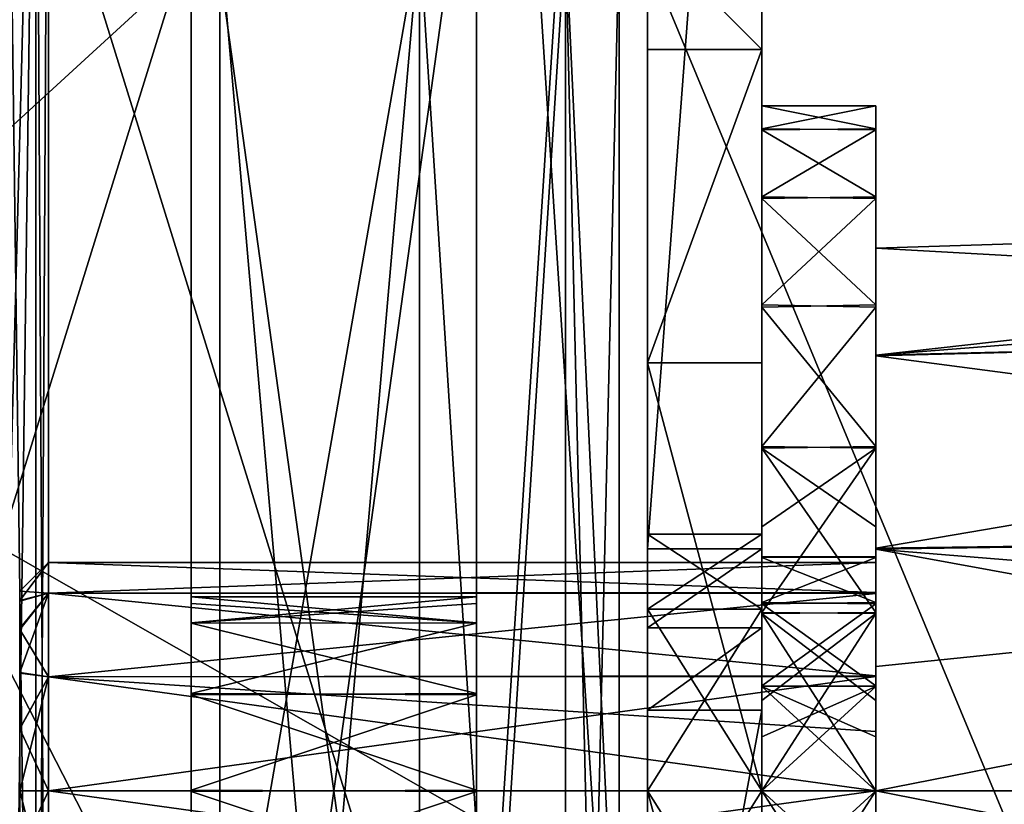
# Model space of a CAD drawing. Extents: x -207 to 207, y 0 to 988.
# Tile 86 of 144: x 49 to 67, y 587 to 601. Entities that reach past the tile are written whole.
import ezdxf

# ---------------------------------------------------------------- set-up
doc = ezdxf.new("R2010")
doc.units = 0
doc.header["$LTSCALE"] = 127.314815
for name, color, linetype in [('17', 7, 'CONTINUOUS'), ('183', 7, 'CONTINUOUS'), ('184', 7, 'CONTINUOUS'), ('185', 7, 'CONTINUOUS'), ('186', 7, 'CONTINUOUS'), ('195', 7, 'CONTINUOUS'), ('196', 7, 'CONTINUOUS'), ('197', 7, 'CONTINUOUS'), ('20', 7, 'CONTINUOUS'), ('21', 7, 'CONTINUOUS'), ('212', 7, 'CONTINUOUS'), ('213', 7, 'CONTINUOUS'), ('22', 7, 'CONTINUOUS'), ('23', 7, 'CONTINUOUS'), ('24', 7, 'CONTINUOUS'), ('29', 7, 'CONTINUOUS'), ('32', 7, 'CONTINUOUS'), ('34', 7, 'CONTINUOUS'), ('35', 7, 'CONTINUOUS'), ('36', 7, 'CONTINUOUS'), ('37', 7, 'CONTINUOUS'), ('379', 7, 'CONTINUOUS'), ('38', 7, 'CONTINUOUS'), ('380', 7, 'CONTINUOUS'), ('381', 7, 'CONTINUOUS'), ('382', 7, 'CONTINUOUS'), ('383', 7, 'CONTINUOUS'), ('384', 7, 'CONTINUOUS'), ('40', 7, 'CONTINUOUS'), ('577', 7, 'CONTINUOUS'), ('578', 7, 'CONTINUOUS'), ('579', 7, 'CONTINUOUS'), ('580', 7, 'CONTINUOUS'), ('581', 7, 'CONTINUOUS'), ('582', 7, 'CONTINUOUS'), ('583', 7, 'CONTINUOUS'), ('584', 7, 'CONTINUOUS'), ('665', 7, 'CONTINUOUS'), ('666', 7, 'CONTINUOUS'), ('71', 7, 'CONTINUOUS'), ('72', 7, 'CONTINUOUS'), ('73', 7, 'CONTINUOUS'), ('74', 7, 'CONTINUOUS'), ('78', 7, 'CONTINUOUS'), ('82', 7, 'CONTINUOUS')]:
    doc.layers.add(name, color=color, linetype=linetype)

msp = doc.modelspace()

# ---------------------------------------------------------------- linework, layer by layer
at = {"layer": '17', "color": 7, "linetype": 'CONTINUOUS'}
for points in [[(53, 601.988, -340), (53, 581.921, -340), (39, 609.229, -340), (53, 601.988, -340)], [(39, 609.229, -340), (53, 581.921, -340), (39, 579.545, -340), (39, 609.229, -340)]]:
    msp.add_3dface(points, dxfattribs=at)
at = {"layer": '183', "color": 7, "linetype": 'CONTINUOUS'}
for points in [[(62.5, 617.792, -117.254), (62.5, 591.242, -146.78), (62.5, 617.77, -152.787), (62.5, 617.792, -117.254)], [(62.5, 577.634, -272.99), (62.5, 607, -295), (62.5, 617.77, -259.447), (62.5, 577.634, -272.99)], [(62.5, 577.634, -234.855), (62.5, 577.634, -272.99), (62.5, 617.77, -259.447), (62.5, 577.634, -234.855)], [(62.5, 577.634, -196.719), (62.5, 577.634, -234.855), (62.5, 617.77, -223.894), (62.5, 577.634, -196.719)], [(62.5, 617.77, -223.894), (62.5, 577.634, -234.855), (62.5, 617.77, -259.447), (62.5, 617.77, -223.894)], [(62.5, 577.634, -158.584), (62.5, 577.634, -196.719), (62.5, 617.77, -188.34), (62.5, 577.634, -158.584)], [(62.5, 617.77, -188.34), (62.5, 577.634, -196.719), (62.5, 617.77, -223.894), (62.5, 617.77, -188.34)], [(62.5, 589.853, -147.426), (62.5, 577.634, -158.584), (62.5, 617.77, -152.787), (62.5, 589.853, -147.426)], [(62.5, 617.77, -152.787), (62.5, 577.634, -158.584), (62.5, 617.77, -188.34), (62.5, 617.77, -152.787)], [(62.5, 591.242, -146.78), (62.5, 589.853, -147.426), (62.5, 617.77, -152.787), (62.5, 591.242, -146.78)], [(62.5, 603.464, -296.464), (62.5, 607, -295), (62.5, 587, -295.5), (62.5, 603.464, -296.464)], [(62.5, 607, -295), (62.5, 577.634, -272.99), (62.5, 587, -295.5), (62.5, 607, -295)], [(62.5, 602, -300), (62.5, 603.464, -296.464), (62.5, 591.5, -299.993), (62.5, 602, -300)], [(62.5, 603.464, -296.464), (62.5, 587, -295.5), (62.5, 590.184, -296.82), (62.5, 603.464, -296.464)], [(62.5, 591.5, -299.993), (62.5, 603.464, -296.464), (62.5, 590.184, -296.82), (62.5, 591.5, -299.993)], [(62.5, 599.99, -307.501), (62.5, 602, -300), (62.5, 587, -304.5), (62.5, 599.99, -307.501)], [(62.5, 587, -304.5), (62.5, 602, -300), (62.5, 590.182, -303.182), (62.5, 587, -304.5)], [(62.5, 590.182, -303.182), (62.5, 602, -300), (62.5, 591.5, -299.993), (62.5, 590.182, -303.182)], [(62.5, 594.501, -312.99), (62.5, 599.99, -307.501), (62.5, 579.499, -312.99), (62.5, 594.501, -312.99)], [(62.5, 579.499, -312.99), (62.5, 599.99, -307.501), (62.5, 577.319, -311.458), (62.5, 579.499, -312.99)], [(62.5, 577.319, -311.458), (62.5, 599.99, -307.501), (62.5, 587, -304.5), (62.5, 577.319, -311.458)], [(62.5, 587, -315), (62.5, 594.501, -312.99), (62.5, 579.499, -312.99), (62.5, 587, -315)], [(62.5, 588.414, -146.9), (62.5, 577.634, -158.584), (62.5, 589.853, -147.426), (62.5, 588.414, -146.9)], [(62.5, 583.816, -303.18), (62.5, 577.319, -311.458), (62.5, 587, -304.5), (62.5, 583.816, -303.18)], [(62.5, 587, -295.5), (62.5, 577.634, -272.99), (62.5, 583.818, -296.818), (62.5, 587, -295.5)]]:
    msp.add_3dface(points, dxfattribs=at)
at = {"layer": '184', "color": 7, "linetype": 'CONTINUOUS'}
for points in [[(62.5, 587, -295.5), (62.5, 583.818, -296.818), (60.5, 587, -295.5), (62.5, 587, -295.5)], [(62.5, 583.818, -296.818), (60.5, 583.816, -296.82), (60.5, 587, -295.5), (62.5, 583.818, -296.818)], [(62.5, 583.816, -303.18), (62.5, 587, -304.5), (60.5, 583.818, -303.182), (62.5, 583.816, -303.18)], [(62.5, 587, -304.5), (60.5, 587, -304.5), (60.5, 583.818, -303.182), (62.5, 587, -304.5)]]:
    msp.add_3dface(points, dxfattribs=at)
at = {"layer": '185', "color": 7, "linetype": 'CONTINUOUS'}
for points in [[(62.5, 590.182, -303.182), (62.5, 591.5, -299.993), (60.5, 590.184, -303.18), (62.5, 590.182, -303.182)], [(62.5, 591.5, -299.993), (62.5, 590.184, -296.82), (60.5, 591.5, -300.007), (62.5, 591.5, -299.993)], [(62.5, 591.5, -299.993), (60.5, 591.5, -300.007), (60.5, 590.184, -303.18), (62.5, 591.5, -299.993)], [(62.5, 590.184, -296.82), (60.5, 590.182, -296.818), (60.5, 591.5, -300.007), (62.5, 590.184, -296.82)], [(62.5, 590.184, -296.82), (62.5, 587, -295.5), (60.5, 590.182, -296.818), (62.5, 590.184, -296.82)], [(60.5, 587, -304.5), (62.5, 590.182, -303.182), (60.5, 590.184, -303.18), (60.5, 587, -304.5)], [(62.5, 587, -295.5), (60.5, 587, -295.5), (60.5, 590.182, -296.818), (62.5, 587, -295.5)], [(62.5, 587, -304.5), (62.5, 590.182, -303.182), (60.5, 587, -304.5), (62.5, 587, -304.5)]]:
    msp.add_3dface(points, dxfattribs=at)
at = {"layer": '186', "color": 7, "linetype": 'CONTINUOUS'}
for points in [[(60.5, 591.242, -146.78), (60.5, 605.579, -130.982), (60.5, 617.77, -152.806), (60.5, 591.242, -146.78)], [(60.5, 589.854, -147.426), (60.5, 591.242, -146.78), (60.5, 617.77, -152.806), (60.5, 589.854, -147.426)], [(60.5, 577.634, -158.584), (60.5, 589.854, -147.426), (60.5, 617.77, -152.806), (60.5, 577.634, -158.584)], [(60.5, 577.634, -158.584), (60.5, 617.77, -152.806), (60.5, 617.77, -188.355), (60.5, 577.634, -158.584)], [(60.5, 577.634, -158.584), (60.5, 617.77, -188.355), (60.5, 577.634, -196.719), (60.5, 577.634, -158.584)], [(60.5, 617.77, -295), (60.5, 607, -295), (60.5, 577.634, -272.99), (60.5, 617.77, -295)], [(60.5, 617.77, -259.452), (60.5, 617.77, -295), (60.5, 577.634, -272.99), (60.5, 617.77, -259.452)], [(60.5, 617.77, -188.355), (60.5, 617.77, -223.903), (60.5, 577.634, -196.719), (60.5, 617.77, -188.355)], [(60.5, 617.77, -223.903), (60.5, 617.77, -259.452), (60.5, 577.634, -234.855), (60.5, 617.77, -223.903)], [(60.5, 577.634, -196.719), (60.5, 617.77, -223.903), (60.5, 577.634, -234.855), (60.5, 577.634, -196.719)], [(60.5, 577.634, -234.855), (60.5, 617.77, -259.452), (60.5, 577.634, -272.99), (60.5, 577.634, -234.855)], [(60.5, 607, -295), (60.5, 603.464, -296.464), (60.5, 587, -295.5), (60.5, 607, -295)], [(60.5, 577.634, -272.99), (60.5, 607, -295), (60.5, 587, -295.5), (60.5, 577.634, -272.99)], [(60.5, 603.464, -296.464), (60.5, 602, -300), (60.5, 590.182, -296.818), (60.5, 603.464, -296.464)], [(60.5, 587, -295.5), (60.5, 603.464, -296.464), (60.5, 590.182, -296.818), (60.5, 587, -295.5)], [(60.5, 602, -300), (60.5, 599.99, -307.501), (60.5, 591.5, -300.007), (60.5, 602, -300)], [(60.5, 590.182, -296.818), (60.5, 602, -300), (60.5, 591.5, -300.007), (60.5, 590.182, -296.818)], [(60.5, 577.319, -311.458), (60.5, 599.99, -307.501), (60.5, 594.501, -312.99), (60.5, 577.319, -311.458)], [(60.5, 599.99, -307.501), (60.5, 577.319, -311.458), (60.5, 587, -304.5), (60.5, 599.99, -307.501)], [(60.5, 599.99, -307.501), (60.5, 587, -304.5), (60.5, 590.184, -303.18), (60.5, 599.99, -307.501)], [(60.5, 591.5, -300.007), (60.5, 599.99, -307.501), (60.5, 590.184, -303.18), (60.5, 591.5, -300.007)], [(60.5, 587, -315), (60.5, 579.499, -312.99), (60.5, 594.501, -312.99), (60.5, 587, -315)], [(60.5, 579.499, -312.99), (60.5, 577.319, -311.458), (60.5, 594.501, -312.99), (60.5, 579.499, -312.99)], [(60.5, 588.414, -146.9), (60.5, 589.854, -147.426), (60.5, 577.634, -158.584), (60.5, 588.414, -146.9)], [(60.5, 587, -304.5), (60.5, 577.319, -311.458), (60.5, 583.818, -303.182), (60.5, 587, -304.5)], [(60.5, 583.816, -296.82), (60.5, 577.634, -272.99), (60.5, 587, -295.5), (60.5, 583.816, -296.82)]]:
    msp.add_3dface(points, dxfattribs=at)
at = {"layer": '195', "color": 7, "linetype": 'CONTINUOUS'}
for points in [[(62.5, 591.242, -146.78), (62.5, 617.792, -117.254), (60.5, 591.242, -146.78), (62.5, 591.242, -146.78)], [(60.5, 591.242, -146.78), (62.5, 617.792, -117.254), (60.5, 605.579, -130.982), (60.5, 591.242, -146.78)]]:
    msp.add_3dface(points, dxfattribs=at)
at = {"layer": '196', "color": 7, "linetype": 'CONTINUOUS'}
for points in [[(62.5, 589.853, -147.426), (62.5, 591.242, -146.78), (60.5, 589.854, -147.426), (62.5, 589.853, -147.426)], [(62.5, 591.242, -146.78), (60.5, 591.242, -146.78), (60.5, 589.854, -147.426), (62.5, 591.242, -146.78)], [(60.5, 588.414, -146.9), (62.5, 589.853, -147.426), (60.5, 589.854, -147.426), (60.5, 588.414, -146.9)], [(62.5, 588.414, -146.9), (62.5, 589.853, -147.426), (60.5, 588.414, -146.9), (62.5, 588.414, -146.9)]]:
    msp.add_3dface(points, dxfattribs=at)
at = {"layer": '197', "color": 7, "linetype": 'CONTINUOUS'}
for points in [[(62.5, 577.634, -158.584), (62.5, 588.414, -146.9), (60.5, 577.634, -158.584), (62.5, 577.634, -158.584)], [(62.5, 588.414, -146.9), (60.5, 588.414, -146.9), (60.5, 577.634, -158.584), (62.5, 588.414, -146.9)]]:
    msp.add_3dface(points, dxfattribs=at)
at = {"layer": '20', "color": 7, "linetype": 'CONTINUOUS'}
for points in [[(53, 601.988, -340), (56.5, 601.988, -339.062), (53, 581.921, -340), (53, 601.988, -340)], [(53, 581.921, -340), (56.5, 601.988, -339.062), (53, 561.853, -340), (53, 581.921, -340)], [(53, 561.853, -340), (56.5, 601.988, -339.062), (56.5, 561.853, -339.062), (53, 561.853, -340)], [(56.5, 601.988, -339.062), (59.062, 601.988, -336.5), (56.5, 561.853, -339.062), (56.5, 601.988, -339.062)], [(56.5, 561.853, -339.062), (59.062, 601.988, -336.5), (59.062, 561.853, -336.5), (56.5, 561.853, -339.062)], [(60, 601.988, -333), (60, 579.545, -333), (59.062, 561.853, -336.5), (60, 601.988, -333)], [(59.062, 601.988, -336.5), (60, 601.988, -333), (59.062, 561.853, -336.5), (59.062, 601.988, -336.5)]]:
    msp.add_3dface(points, dxfattribs=at)
at = {"layer": '21', "color": 7, "linetype": 'CONTINUOUS'}
for points in [[(60, 618.182, -307.5), (60, 579.545, -307.5), (60, 618.182, -333), (60, 618.182, -307.5)], [(60, 618.182, -333), (60, 579.545, -307.5), (60, 601.988, -333), (60, 618.182, -333)], [(60, 601.988, -333), (60, 579.545, -307.5), (60, 579.545, -333), (60, 601.988, -333)]]:
    msp.add_3dface(points, dxfattribs=at)
at = {"layer": '212', "color": 7, "linetype": 'CONTINUOUS'}
for points in [[(62.5, 587, -315), (62.5, 579.499, -312.99), (60.5, 587, -315), (62.5, 587, -315)], [(60.5, 587, -315), (62.5, 579.499, -312.99), (60.5, 579.499, -312.99), (60.5, 587, -315)]]:
    msp.add_3dface(points, dxfattribs=at)
at = {"layer": '213', "color": 7, "linetype": 'CONTINUOUS'}
for points in [[(62.5, 602, -300), (62.5, 599.99, -307.501), (60.5, 602, -300), (62.5, 602, -300)], [(60.5, 602, -300), (62.5, 599.99, -307.501), (60.5, 599.99, -307.501), (60.5, 602, -300)], [(62.5, 599.99, -307.501), (62.5, 594.501, -312.99), (60.5, 594.501, -312.99), (62.5, 599.99, -307.501)], [(60.5, 599.99, -307.501), (62.5, 599.99, -307.501), (60.5, 594.501, -312.99), (60.5, 599.99, -307.501)], [(62.5, 594.501, -312.99), (62.5, 587, -315), (60.5, 594.501, -312.99), (62.5, 594.501, -312.99)], [(62.5, 587, -315), (60.5, 587, -315), (60.5, 594.501, -312.99), (62.5, 587, -315)]]:
    msp.add_3dface(points, dxfattribs=at)
at = {"layer": '22', "color": 7, "linetype": 'CONTINUOUS'}
for points in [[(57.5, 618.182, -307.5), (57.5, 579.545, -307.5), (60, 618.182, -307.5), (57.5, 618.182, -307.5)], [(60, 618.182, -307.5), (57.5, 579.545, -307.5), (60, 579.545, -307.5), (60, 618.182, -307.5)]]:
    msp.add_3dface(points, dxfattribs=at)
at = {"layer": '23', "color": 7, "linetype": 'CONTINUOUS'}
for points in [[(57.5, 618.182, -315), (57.5, 579.545, -315), (57.5, 618.182, -307.5), (57.5, 618.182, -315)], [(57.5, 618.182, -307.5), (57.5, 579.545, -315), (57.5, 579.545, -307.5), (57.5, 618.182, -307.5)]]:
    msp.add_3dface(points, dxfattribs=at)
at = {"layer": '24', "color": 7, "linetype": 'CONTINUOUS'}
for points in [[(45.5, 618.182, -315), (45.5, 579.545, -315), (57.5, 618.182, -315), (45.5, 618.182, -315)], [(57.5, 618.182, -315), (45.5, 579.545, -315), (57.5, 579.545, -315), (57.5, 618.182, -315)]]:
    msp.add_3dface(points, dxfattribs=at)
at = {"layer": '29', "color": 7, "linetype": 'CONTINUOUS'}
for points in [[(49.25, 609.229, -305), (49.25, 579.545, -305), (49.78, 569.093, -305.22), (49.25, 609.229, -305)], [(49.25, 609.229, -305), (49.78, 569.093, -305.22), (49.78, 609.229, -305.22), (49.25, 609.229, -305)], [(49.78, 569.093, -306.28), (49.25, 569.093, -306.5), (49.78, 609.229, -306.28), (49.78, 569.093, -306.28)], [(49.78, 609.229, -306.28), (49.25, 569.093, -306.5), (49.25, 589.161, -306.5), (49.78, 609.229, -306.28)], [(49.25, 609.229, -306.5), (49.78, 609.229, -306.28), (49.25, 589.161, -306.5), (49.25, 609.229, -306.5)], [(49.78, 569.093, -305.22), (50, 569.093, -305.75), (49.78, 609.229, -305.22), (49.78, 569.093, -305.22)], [(50, 569.093, -305.75), (49.78, 569.093, -306.28), (50, 609.229, -305.75), (50, 569.093, -305.75)], [(49.78, 609.229, -305.22), (50, 569.093, -305.75), (50, 609.229, -305.75), (49.78, 609.229, -305.22)], [(50, 609.229, -305.75), (49.78, 569.093, -306.28), (49.78, 609.229, -306.28), (50, 609.229, -305.75)]]:
    msp.add_3dface(points, dxfattribs=at)
at = {"layer": '32', "color": 7, "linetype": 'CONTINUOUS'}
for points in [[(49.25, 609.229, -293.5), (49.25, 579.545, -293.5), (49.78, 569.093, -293.72), (49.25, 609.229, -293.5)], [(49.25, 609.229, -293.5), (49.78, 569.093, -293.72), (49.78, 609.229, -293.72), (49.25, 609.229, -293.5)], [(49.78, 569.093, -294.78), (49.25, 569.093, -295), (49.78, 609.229, -294.78), (49.78, 569.093, -294.78)], [(49.78, 609.229, -294.78), (49.25, 569.093, -295), (49.25, 589.161, -295), (49.78, 609.229, -294.78)], [(49.25, 609.229, -295), (49.78, 609.229, -294.78), (49.25, 589.161, -295), (49.25, 609.229, -295)], [(49.78, 569.093, -293.72), (50, 569.093, -294.25), (49.78, 609.229, -293.72), (49.78, 569.093, -293.72)], [(50, 569.093, -294.25), (49.78, 569.093, -294.78), (50, 609.229, -294.25), (50, 569.093, -294.25)], [(49.78, 609.229, -293.72), (50, 569.093, -294.25), (50, 609.229, -294.25), (49.78, 609.229, -293.72)], [(50, 609.229, -294.25), (49.78, 569.093, -294.78), (49.78, 609.229, -294.78), (50, 609.229, -294.25)]]:
    msp.add_3dface(points, dxfattribs=at)
at = {"layer": '34', "color": 7, "linetype": 'CONTINUOUS'}
for points in [[(57.5, 618.182, -285), (57.5, 579.545, -285), (45.5, 618.182, -285), (57.5, 618.182, -285)], [(45.5, 618.182, -285), (57.5, 579.545, -285), (45.5, 579.545, -285), (45.5, 618.182, -285)]]:
    msp.add_3dface(points, dxfattribs=at)
at = {"layer": '35', "color": 7, "linetype": 'CONTINUOUS'}
for points in [[(57.5, 618.182, -292.5), (57.5, 579.545, -292.5), (57.5, 618.182, -285), (57.5, 618.182, -292.5)], [(57.5, 618.182, -285), (57.5, 579.545, -292.5), (57.5, 579.545, -285), (57.5, 618.182, -285)]]:
    msp.add_3dface(points, dxfattribs=at)
at = {"layer": '36', "color": 7, "linetype": 'CONTINUOUS'}
for points in [[(60, 618.182, -292.5), (60, 579.545, -292.5), (57.5, 618.182, -292.5), (60, 618.182, -292.5)], [(57.5, 618.182, -292.5), (60, 579.545, -292.5), (57.5, 579.545, -292.5), (57.5, 618.182, -292.5)]]:
    msp.add_3dface(points, dxfattribs=at)
at = {"layer": '37', "color": 7, "linetype": 'CONTINUOUS'}
for points in [[(60, 601.988, -267), (60, 581.921, -267), (60, 618.182, -292.5), (60, 601.988, -267)], [(60, 618.182, -292.5), (60, 581.921, -267), (60, 579.545, -292.5), (60, 618.182, -292.5)]]:
    msp.add_3dface(points, dxfattribs=at)
at = {"layer": '379', "color": 7, "linetype": 'CONTINUOUS'}
for points in [[(62.5, 599, -300.029), (62.5, 598.583, -303.133), (62.5, 591.099, -300.914), (62.5, 599, -300.029)], [(62.5, 598.599, -296.926), (62.5, 599, -300.029), (62.5, 590.278, -297.375), (62.5, 598.599, -296.926)], [(62.5, 590.278, -297.375), (62.5, 599, -300.029), (62.5, 591.091, -299.052), (62.5, 590.278, -297.375)], [(62.5, 591.091, -299.052), (62.5, 599, -300.029), (62.5, 591.099, -300.914), (62.5, 591.091, -299.052)], [(62.5, 597.41, -294.032), (62.5, 598.599, -296.926), (62.5, 587, -295.8), (62.5, 597.41, -294.032)], [(62.5, 587, -295.8), (62.5, 598.599, -296.926), (62.5, 588.827, -296.219), (62.5, 587, -295.8)], [(62.5, 588.827, -296.219), (62.5, 598.599, -296.926), (62.5, 590.278, -297.375), (62.5, 588.827, -296.219)], [(62.5, 598.583, -303.133), (62.5, 597.376, -306.026), (62.5, 588.837, -303.776), (62.5, 598.583, -303.133)], [(62.5, 591.099, -300.914), (62.5, 598.583, -303.133), (62.5, 590.297, -302.602), (62.5, 591.099, -300.914)], [(62.5, 590.297, -302.602), (62.5, 598.583, -303.133), (62.5, 588.837, -303.776), (62.5, 590.297, -302.602)], [(62.5, 595.518, -291.547), (62.5, 597.41, -294.032), (62.5, 576.624, -293.974), (62.5, 595.518, -291.547)], [(62.5, 576.624, -293.974), (62.5, 597.41, -294.032), (62.5, 587, -295.8), (62.5, 576.624, -293.974)], [(62.5, 597.376, -306.026), (62.5, 595.476, -308.495), (62.5, 578.482, -308.453), (62.5, 597.376, -306.026)], [(62.5, 576.59, -305.968), (62.5, 597.376, -306.026), (62.5, 578.482, -308.453), (62.5, 576.59, -305.968)], [(62.5, 597.376, -306.026), (62.5, 576.59, -305.968), (62.5, 587, -304.2), (62.5, 597.376, -306.026)], [(62.5, 597.376, -306.026), (62.5, 587, -304.2), (62.5, 587.945, -304.092), (62.5, 597.376, -306.026)], [(62.5, 588.837, -303.776), (62.5, 597.376, -306.026), (62.5, 587.945, -304.092), (62.5, 588.837, -303.776)], [(62.5, 593.034, -289.629), (62.5, 595.518, -291.547), (62.5, 578.524, -291.505), (62.5, 593.034, -289.629)], [(62.5, 578.524, -291.505), (62.5, 595.518, -291.547), (62.5, 576.624, -293.974), (62.5, 578.524, -291.505)], [(62.5, 595.476, -308.495), (62.5, 593.002, -310.39), (62.5, 580.966, -310.371), (62.5, 595.476, -308.495)], [(62.5, 578.482, -308.453), (62.5, 595.476, -308.495), (62.5, 580.966, -310.371), (62.5, 578.482, -308.453)], [(62.5, 591.623, -288.927), (62.5, 593.034, -289.629), (62.5, 580.998, -289.61), (62.5, 591.623, -288.927)], [(62.5, 580.998, -289.61), (62.5, 593.034, -289.629), (62.5, 578.524, -291.505), (62.5, 580.998, -289.61)], [(62.5, 593.002, -310.39), (62.5, 590.109, -311.59), (62.5, 582.377, -311.073), (62.5, 593.002, -310.39)], [(62.5, 580.966, -310.371), (62.5, 593.002, -310.39), (62.5, 582.377, -311.073), (62.5, 580.966, -310.371)], [(62.5, 590.123, -288.414), (62.5, 591.623, -288.927), (62.5, 583.891, -288.41), (62.5, 590.123, -288.414)], [(62.5, 583.891, -288.41), (62.5, 591.623, -288.927), (62.5, 580.998, -289.61), (62.5, 583.891, -288.41)], [(62.5, 588.583, -288.105), (62.5, 590.123, -288.414), (62.5, 583.891, -288.41), (62.5, 588.583, -288.105)], [(62.5, 590.109, -311.59), (62.5, 587, -312), (62.5, 585.417, -311.895), (62.5, 590.109, -311.59)], [(62.5, 582.377, -311.073), (62.5, 590.109, -311.59), (62.5, 583.877, -311.586), (62.5, 582.377, -311.073)], [(62.5, 583.877, -311.586), (62.5, 590.109, -311.59), (62.5, 585.417, -311.895), (62.5, 583.877, -311.586)], [(62.5, 587, -288), (62.5, 588.583, -288.105), (62.5, 583.891, -288.41), (62.5, 587, -288)], [(62.5, 586.055, -295.908), (62.5, 576.624, -293.974), (62.5, 587, -295.8), (62.5, 586.055, -295.908)], [(62.5, 576.59, -305.968), (62.5, 575.401, -303.074), (62.5, 587, -304.2), (62.5, 576.59, -305.968)], [(62.5, 587, -304.2), (62.5, 575.401, -303.074), (62.5, 585.173, -303.781), (62.5, 587, -304.2)]]:
    msp.add_3dface(points, dxfattribs=at)
at = {"layer": '38', "color": 7, "linetype": 'CONTINUOUS'}
for points in [[(53, 601.988, -260), (53, 579.545, -260), (56.5, 561.853, -260.938), (53, 601.988, -260)], [(56.5, 601.988, -260.938), (53, 601.988, -260), (56.5, 561.853, -260.938), (56.5, 601.988, -260.938)], [(59.062, 601.988, -263.5), (56.5, 601.988, -260.938), (59.062, 561.853, -263.5), (59.062, 601.988, -263.5)], [(59.062, 561.853, -263.5), (56.5, 601.988, -260.938), (56.5, 561.853, -260.938), (59.062, 561.853, -263.5)], [(60, 601.988, -267), (59.062, 601.988, -263.5), (60, 581.921, -267), (60, 601.988, -267)], [(60, 581.921, -267), (59.062, 601.988, -263.5), (60, 561.853, -267), (60, 581.921, -267)], [(60, 561.853, -267), (59.062, 601.988, -263.5), (59.062, 561.853, -263.5), (60, 561.853, -267)]]:
    msp.add_3dface(points, dxfattribs=at)
at = {"layer": '380', "color": 7, "linetype": 'CONTINUOUS'}
for points in [[(62.5, 598.583, -303.133), (62.5, 599, -300.029), (64.5, 598.599, -303.074), (62.5, 598.583, -303.133)], [(62.5, 599, -300.029), (62.5, 598.599, -296.926), (64.5, 599, -299.971), (62.5, 599, -300.029)], [(64.5, 598.599, -303.074), (62.5, 599, -300.029), (64.5, 599, -299.971), (64.5, 598.599, -303.074)], [(64.5, 599, -299.971), (62.5, 598.599, -296.926), (64.5, 598.583, -296.867), (64.5, 599, -299.971)], [(64.5, 597.41, -305.968), (62.5, 598.583, -303.133), (64.5, 598.599, -303.074), (64.5, 597.41, -305.968)], [(62.5, 598.599, -296.926), (62.5, 597.41, -294.032), (64.5, 598.583, -296.867), (62.5, 598.599, -296.926)], [(62.5, 597.376, -306.026), (62.5, 598.583, -303.133), (64.5, 597.41, -305.968), (62.5, 597.376, -306.026)], [(64.5, 598.583, -296.867), (62.5, 597.41, -294.032), (64.5, 597.376, -293.974), (64.5, 598.583, -296.867)], [(64.5, 595.518, -308.453), (62.5, 597.376, -306.026), (64.5, 597.41, -305.968), (64.5, 595.518, -308.453)], [(62.5, 597.41, -294.032), (62.5, 595.518, -291.547), (64.5, 597.376, -293.974), (62.5, 597.41, -294.032)], [(62.5, 595.476, -308.495), (62.5, 597.376, -306.026), (64.5, 595.518, -308.453), (62.5, 595.476, -308.495)], [(64.5, 597.376, -293.974), (62.5, 595.518, -291.547), (64.5, 595.476, -291.505), (64.5, 597.376, -293.974)], [(64.5, 593.034, -310.371), (62.5, 595.476, -308.495), (64.5, 595.518, -308.453), (64.5, 593.034, -310.371)], [(62.5, 595.518, -291.547), (62.5, 593.034, -289.629), (64.5, 595.476, -291.505), (62.5, 595.518, -291.547)], [(62.5, 593.002, -310.39), (62.5, 595.476, -308.495), (64.5, 593.034, -310.371), (62.5, 593.002, -310.39)], [(64.5, 595.476, -291.505), (62.5, 593.034, -289.629), (64.5, 593.002, -289.61), (64.5, 595.476, -291.505)], [(64.5, 591.623, -311.073), (62.5, 593.002, -310.39), (64.5, 593.034, -310.371), (64.5, 591.623, -311.073)], [(62.5, 593.034, -289.629), (62.5, 591.623, -288.927), (64.5, 593.002, -289.61), (62.5, 593.034, -289.629)], [(62.5, 590.109, -311.59), (62.5, 593.002, -310.39), (64.5, 590.123, -311.586), (62.5, 590.109, -311.59)], [(64.5, 590.123, -311.586), (62.5, 593.002, -310.39), (64.5, 591.623, -311.073), (64.5, 590.123, -311.586)], [(62.5, 591.623, -288.927), (62.5, 590.123, -288.414), (64.5, 593.002, -289.61), (62.5, 591.623, -288.927)], [(64.5, 593.002, -289.61), (62.5, 590.123, -288.414), (64.5, 590.109, -288.41), (64.5, 593.002, -289.61)], [(64.5, 588.583, -311.895), (62.5, 590.109, -311.59), (64.5, 590.123, -311.586), (64.5, 588.583, -311.895)], [(62.5, 590.123, -288.414), (62.5, 588.583, -288.105), (64.5, 590.109, -288.41), (62.5, 590.123, -288.414)], [(62.5, 587, -312), (62.5, 590.109, -311.59), (64.5, 587, -312), (62.5, 587, -312)], [(64.5, 587, -312), (62.5, 590.109, -311.59), (64.5, 588.583, -311.895), (64.5, 587, -312)], [(62.5, 588.583, -288.105), (62.5, 587, -288), (64.5, 590.109, -288.41), (62.5, 588.583, -288.105)], [(64.5, 590.109, -288.41), (62.5, 587, -288), (64.5, 587, -288), (64.5, 590.109, -288.41)]]:
    msp.add_3dface(points, dxfattribs=at)
at = {"layer": '381', "color": 7, "linetype": 'CONTINUOUS'}
for points in [[(62.5, 585.417, -311.895), (62.5, 587, -312), (64.5, 583.891, -311.59), (62.5, 585.417, -311.895)], [(62.5, 587, -312), (64.5, 587, -312), (64.5, 583.891, -311.59), (62.5, 587, -312)], [(62.5, 587, -288), (62.5, 583.891, -288.41), (64.5, 587, -288), (62.5, 587, -288)], [(64.5, 587, -288), (62.5, 583.891, -288.41), (64.5, 585.417, -288.105), (64.5, 587, -288)]]:
    msp.add_3dface(points, dxfattribs=at)
at = {"layer": '382', "color": 7, "linetype": 'CONTINUOUS'}
for points in [[(64.5, 598.599, -303.074), (64.5, 599, -299.971), (64.5, 590.278, -302.625), (64.5, 598.599, -303.074)], [(64.5, 599, -299.971), (64.5, 598.583, -296.867), (64.5, 591.099, -299.086), (64.5, 599, -299.971)], [(64.5, 590.278, -302.625), (64.5, 599, -299.971), (64.5, 591.091, -300.948), (64.5, 590.278, -302.625)], [(64.5, 591.091, -300.948), (64.5, 599, -299.971), (64.5, 591.099, -299.086), (64.5, 591.091, -300.948)], [(64.5, 597.41, -305.968), (64.5, 598.599, -303.074), (64.5, 587, -304.2), (64.5, 597.41, -305.968)], [(64.5, 587, -304.2), (64.5, 598.599, -303.074), (64.5, 588.827, -303.781), (64.5, 587, -304.2)], [(64.5, 588.827, -303.781), (64.5, 598.599, -303.074), (64.5, 590.278, -302.625), (64.5, 588.827, -303.781)], [(64.5, 598.583, -296.867), (64.5, 597.376, -293.974), (64.5, 588.837, -296.224), (64.5, 598.583, -296.867)], [(64.5, 591.099, -299.086), (64.5, 598.583, -296.867), (64.5, 590.297, -297.398), (64.5, 591.099, -299.086)], [(64.5, 590.297, -297.398), (64.5, 598.583, -296.867), (64.5, 588.837, -296.224), (64.5, 590.297, -297.398)], [(64.5, 595.518, -308.453), (64.5, 597.41, -305.968), (64.5, 576.624, -306.026), (64.5, 595.518, -308.453)], [(64.5, 576.624, -306.026), (64.5, 597.41, -305.968), (64.5, 587, -304.2), (64.5, 576.624, -306.026)], [(64.5, 597.376, -293.974), (64.5, 595.476, -291.505), (64.5, 578.482, -291.547), (64.5, 597.376, -293.974)], [(64.5, 597.376, -293.974), (64.5, 578.482, -291.547), (64.5, 576.59, -294.032), (64.5, 597.376, -293.974)], [(64.5, 597.376, -293.974), (64.5, 576.59, -294.032), (64.5, 587, -295.8), (64.5, 597.376, -293.974)], [(64.5, 597.376, -293.974), (64.5, 587, -295.8), (64.5, 587.945, -295.908), (64.5, 597.376, -293.974)], [(64.5, 588.837, -296.224), (64.5, 597.376, -293.974), (64.5, 587.945, -295.908), (64.5, 588.837, -296.224)], [(64.5, 593.034, -310.371), (64.5, 595.518, -308.453), (64.5, 578.524, -308.495), (64.5, 593.034, -310.371)], [(64.5, 595.518, -308.453), (64.5, 576.624, -306.026), (64.5, 578.524, -308.495), (64.5, 595.518, -308.453)], [(64.5, 595.476, -291.505), (64.5, 593.002, -289.61), (64.5, 580.966, -289.629), (64.5, 595.476, -291.505)], [(64.5, 595.476, -291.505), (64.5, 580.966, -289.629), (64.5, 578.482, -291.547), (64.5, 595.476, -291.505)], [(64.5, 591.623, -311.073), (64.5, 593.034, -310.371), (64.5, 580.998, -310.39), (64.5, 591.623, -311.073)], [(64.5, 593.034, -310.371), (64.5, 578.524, -308.495), (64.5, 580.998, -310.39), (64.5, 593.034, -310.371)], [(64.5, 593.002, -289.61), (64.5, 590.109, -288.41), (64.5, 582.377, -288.927), (64.5, 593.002, -289.61)], [(64.5, 593.002, -289.61), (64.5, 582.377, -288.927), (64.5, 580.966, -289.629), (64.5, 593.002, -289.61)], [(64.5, 590.123, -311.586), (64.5, 591.623, -311.073), (64.5, 583.891, -311.59), (64.5, 590.123, -311.586)], [(64.5, 591.623, -311.073), (64.5, 580.998, -310.39), (64.5, 583.891, -311.59), (64.5, 591.623, -311.073)], [(64.5, 588.583, -311.895), (64.5, 590.123, -311.586), (64.5, 583.891, -311.59), (64.5, 588.583, -311.895)], [(64.5, 590.109, -288.41), (64.5, 587, -288), (64.5, 585.417, -288.105), (64.5, 590.109, -288.41)], [(64.5, 590.109, -288.41), (64.5, 585.417, -288.105), (64.5, 583.877, -288.414), (64.5, 590.109, -288.41)], [(64.5, 590.109, -288.41), (64.5, 583.877, -288.414), (64.5, 582.377, -288.927), (64.5, 590.109, -288.41)], [(64.5, 587, -312), (64.5, 588.583, -311.895), (64.5, 583.891, -311.59), (64.5, 587, -312)], [(64.5, 576.59, -294.032), (64.5, 575.401, -296.926), (64.5, 587, -295.8), (64.5, 576.59, -294.032)], [(64.5, 587, -295.8), (64.5, 575.401, -296.926), (64.5, 585.173, -296.219), (64.5, 587, -295.8)], [(64.5, 586.055, -304.092), (64.5, 576.624, -306.026), (64.5, 587, -304.2), (64.5, 586.055, -304.092)]]:
    msp.add_3dface(points, dxfattribs=at)
at = {"layer": '383', "color": 7, "linetype": 'CONTINUOUS'}
for points in [[(62.5, 587, -304.2), (62.5, 585.173, -303.781), (64.5, 587, -304.2), (62.5, 587, -304.2)], [(62.5, 585.173, -303.781), (64.5, 586.055, -304.092), (64.5, 587, -304.2), (62.5, 585.173, -303.781)], [(62.5, 586.055, -295.908), (62.5, 587, -295.8), (64.5, 585.173, -296.219), (62.5, 586.055, -295.908)], [(62.5, 587, -295.8), (64.5, 587, -295.8), (64.5, 585.173, -296.219), (62.5, 587, -295.8)]]:
    msp.add_3dface(points, dxfattribs=at)
at = {"layer": '384', "color": 7, "linetype": 'CONTINUOUS'}
for points in [[(62.5, 591.091, -299.052), (62.5, 591.099, -300.914), (64.5, 591.099, -299.086), (62.5, 591.091, -299.052)], [(62.5, 591.091, -299.052), (64.5, 591.099, -299.086), (64.5, 590.297, -297.398), (62.5, 591.091, -299.052)], [(62.5, 591.099, -300.914), (62.5, 590.297, -302.602), (64.5, 591.091, -300.948), (62.5, 591.099, -300.914)], [(62.5, 591.099, -300.914), (64.5, 591.091, -300.948), (64.5, 591.099, -299.086), (62.5, 591.099, -300.914)], [(62.5, 590.278, -297.375), (62.5, 591.091, -299.052), (64.5, 590.297, -297.398), (62.5, 590.278, -297.375)], [(62.5, 590.297, -302.602), (64.5, 590.278, -302.625), (64.5, 591.091, -300.948), (62.5, 590.297, -302.602)], [(62.5, 590.278, -297.375), (64.5, 590.297, -297.398), (64.5, 588.837, -296.224), (62.5, 590.278, -297.375)], [(62.5, 590.297, -302.602), (62.5, 588.837, -303.776), (64.5, 590.278, -302.625), (62.5, 590.297, -302.602)], [(62.5, 588.827, -296.219), (62.5, 590.278, -297.375), (64.5, 588.837, -296.224), (62.5, 588.827, -296.219)], [(62.5, 588.837, -303.776), (64.5, 588.827, -303.781), (64.5, 590.278, -302.625), (62.5, 588.837, -303.776)], [(62.5, 588.827, -296.219), (64.5, 588.837, -296.224), (64.5, 587.945, -295.908), (62.5, 588.827, -296.219)], [(62.5, 588.837, -303.776), (62.5, 587.945, -304.092), (64.5, 588.827, -303.781), (62.5, 588.837, -303.776)], [(62.5, 587.945, -304.092), (62.5, 587, -304.2), (64.5, 588.827, -303.781), (62.5, 587.945, -304.092)], [(62.5, 587, -304.2), (64.5, 587, -304.2), (64.5, 588.827, -303.781), (62.5, 587, -304.2)], [(62.5, 587, -295.8), (62.5, 588.827, -296.219), (64.5, 587, -295.8), (62.5, 587, -295.8)], [(64.5, 587, -295.8), (62.5, 588.827, -296.219), (64.5, 587.945, -295.908), (64.5, 587, -295.8)]]:
    msp.add_3dface(points, dxfattribs=at)
at = {"layer": '40', "color": 7, "linetype": 'CONTINUOUS'}
for points in [[(39, 609.229, -260), (39, 589.161, -260), (53, 601.988, -260), (39, 609.229, -260)], [(53, 601.988, -260), (39, 589.161, -260), (53, 579.545, -260), (53, 601.988, -260)], [(39, 589.161, -260), (39, 569.093, -260), (53, 579.545, -260), (39, 589.161, -260)]]:
    msp.add_3dface(points, dxfattribs=at)
at = {"layer": '577', "color": 7, "linetype": 'CONTINUOUS'}
for points in [[(87.689, 587, -310.5), (87.689, 582.445, -309.46), (64.5, 587, -309.75), (87.689, 587, -310.5)], [(64.5, 587, -309.75), (87.689, 582.445, -309.46), (64.5, 584.821, -309.503), (64.5, 587, -309.75)], [(87.689, 584.653, -289.766), (87.689, 587, -289.5), (64.5, 582.768, -291.217), (87.689, 584.653, -289.766)], [(87.689, 587, -289.5), (64.5, 587, -290.25), (64.5, 582.768, -291.217), (87.689, 587, -289.5)]]:
    msp.add_3dface(points, dxfattribs=at)
at = {"layer": '578', "color": 7, "linetype": 'CONTINUOUS'}
for points in [[(64.5, 596.507, -302.165), (64.5, 594.62, -306.082), (64.5, 589.013, -303.456), (64.5, 596.507, -302.165)], [(64.5, 596.507, -297.839), (64.5, 596.507, -302.165), (64.5, 590.46, -297.993), (64.5, 596.507, -297.839)], [(64.5, 590.46, -297.993), (64.5, 596.507, -302.165), (64.5, 591, -299.987), (64.5, 590.46, -297.993)], [(64.5, 591, -299.987), (64.5, 596.507, -302.165), (64.5, 590.474, -301.983), (64.5, 591, -299.987)], [(64.5, 590.474, -301.983), (64.5, 596.507, -302.165), (64.5, 589.013, -303.456), (64.5, 590.474, -301.983)], [(64.5, 594.633, -293.935), (64.5, 596.507, -297.839), (64.5, 587, -296), (64.5, 594.633, -293.935)], [(64.5, 587, -296), (64.5, 596.507, -297.839), (64.5, 589.002, -296.537), (64.5, 587, -296)], [(64.5, 589.002, -296.537), (64.5, 596.507, -297.839), (64.5, 590.46, -297.993), (64.5, 589.002, -296.537)], [(64.5, 594.633, -293.935), (64.5, 579.38, -293.918), (64.5, 591.25, -291.226), (64.5, 594.633, -293.935)], [(64.5, 579.38, -293.918), (64.5, 594.633, -293.935), (64.5, 587, -296), (64.5, 579.38, -293.918)], [(64.5, 582.75, -308.774), (64.5, 579.367, -306.065), (64.5, 594.62, -306.082), (64.5, 582.75, -308.774)], [(64.5, 591.232, -308.783), (64.5, 582.75, -308.774), (64.5, 594.62, -306.082), (64.5, 591.232, -308.783)], [(64.5, 594.62, -306.082), (64.5, 579.367, -306.065), (64.5, 587, -304), (64.5, 594.62, -306.082)], [(64.5, 594.62, -306.082), (64.5, 587, -304), (64.5, 588.041, -303.862), (64.5, 594.62, -306.082)], [(64.5, 589.013, -303.456), (64.5, 594.62, -306.082), (64.5, 588.041, -303.862), (64.5, 589.013, -303.456)], [(64.5, 579.38, -293.918), (64.5, 582.768, -291.217), (64.5, 591.25, -291.226), (64.5, 579.38, -293.918)], [(64.5, 591.25, -291.226), (64.5, 582.768, -291.217), (64.5, 589.179, -290.497), (64.5, 591.25, -291.226)], [(64.5, 587, -309.75), (64.5, 584.821, -309.503), (64.5, 591.232, -308.783), (64.5, 587, -309.75)], [(64.5, 584.821, -309.503), (64.5, 582.75, -308.774), (64.5, 591.232, -308.783), (64.5, 584.821, -309.503)], [(64.5, 582.768, -291.217), (64.5, 587, -290.25), (64.5, 589.179, -290.497), (64.5, 582.768, -291.217)], [(64.5, 579.367, -306.065), (64.5, 577.493, -302.161), (64.5, 587, -304), (64.5, 579.367, -306.065)], [(64.5, 587, -304), (64.5, 577.493, -302.161), (64.5, 584.998, -303.463), (64.5, 587, -304)], [(64.5, 585.959, -296.138), (64.5, 579.38, -293.918), (64.5, 587, -296), (64.5, 585.959, -296.138)]]:
    msp.add_3dface(points, dxfattribs=at)
at = {"layer": '579', "color": 7, "linetype": 'CONTINUOUS'}
for points in [[(87.689, 596.458, -295.44), (87.689, 597.237, -297.664), (64.5, 594.633, -293.935), (87.689, 596.458, -295.44)], [(87.689, 597.237, -297.664), (87.689, 597.236, -302.337), (64.5, 596.507, -297.839), (87.689, 597.237, -297.664)], [(87.689, 597.237, -297.664), (64.5, 596.507, -297.839), (64.5, 594.633, -293.935), (87.689, 597.237, -297.664)], [(87.689, 597.236, -302.337), (87.689, 595.214, -306.54), (64.5, 596.507, -302.165), (87.689, 597.236, -302.337)], [(87.689, 597.236, -302.337), (64.5, 596.507, -302.165), (64.5, 596.507, -297.839), (87.689, 597.236, -302.337)], [(87.689, 595.214, -306.54), (64.5, 594.62, -306.082), (64.5, 596.507, -302.165), (87.689, 595.214, -306.54)], [(87.689, 595.202, -293.444), (87.689, 596.458, -295.44), (64.5, 594.633, -293.935), (87.689, 595.202, -293.444)], [(87.689, 595.214, -306.54), (87.689, 591.575, -309.451), (64.5, 594.62, -306.082), (87.689, 595.214, -306.54)], [(87.689, 591.555, -290.54), (87.689, 595.202, -293.444), (64.5, 591.25, -291.226), (87.689, 591.555, -290.54)], [(87.689, 595.202, -293.444), (64.5, 594.633, -293.935), (64.5, 591.25, -291.226), (87.689, 595.202, -293.444)], [(87.689, 591.575, -309.451), (64.5, 591.232, -308.783), (64.5, 594.62, -306.082), (87.689, 591.575, -309.451)], [(87.689, 591.575, -309.451), (87.689, 589.347, -310.234), (64.5, 591.232, -308.783), (87.689, 591.575, -309.451)], [(87.689, 587, -289.5), (87.689, 591.555, -290.54), (64.5, 587, -290.25), (87.689, 587, -289.5)], [(64.5, 587, -290.25), (87.689, 591.555, -290.54), (64.5, 589.179, -290.497), (64.5, 587, -290.25)], [(87.689, 591.555, -290.54), (64.5, 591.25, -291.226), (64.5, 589.179, -290.497), (87.689, 591.555, -290.54)], [(87.689, 589.347, -310.234), (87.689, 587, -310.5), (64.5, 591.232, -308.783), (87.689, 589.347, -310.234)], [(87.689, 587, -310.5), (64.5, 587, -309.75), (64.5, 591.232, -308.783), (87.689, 587, -310.5)]]:
    msp.add_3dface(points, dxfattribs=at)
at = {"layer": '580', "linetype": 'CONTINUOUS'}
for points in [[(64.5, 587, -304), (64.5, 584.998, -303.463), (50, 587, -304), (64.5, 587, -304)], [(50, 587, -304), (64.5, 584.998, -303.463), (50, 585, -303.464), (50, 587, -304)], [(64.5, 585.959, -296.138), (64.5, 587, -296), (50, 585, -296.536), (64.5, 585.959, -296.138)], [(50, 585, -296.536), (64.5, 587, -296), (50, 587, -296), (50, 585, -296.536)]]:
    msp.add_3dface(points, dxfattribs=at)
at = {"layer": '581', "linetype": 'CONTINUOUS'}
for points in [[(50, 591, -300), (64.5, 590.474, -301.983), (50, 590.464, -302), (50, 591, -300)], [(50, 590.464, -298), (64.5, 591, -299.987), (50, 591, -300), (50, 590.464, -298)], [(64.5, 591, -299.987), (64.5, 590.474, -301.983), (50, 591, -300), (64.5, 591, -299.987)], [(64.5, 590.46, -297.993), (64.5, 591, -299.987), (50, 590.464, -298), (64.5, 590.46, -297.993)], [(64.5, 590.474, -301.983), (64.5, 589.013, -303.456), (50, 590.464, -302), (64.5, 590.474, -301.983)], [(50, 590.464, -302), (64.5, 589.013, -303.456), (50, 589, -303.464), (50, 590.464, -302)], [(50, 589, -296.536), (64.5, 590.46, -297.993), (50, 590.464, -298), (50, 589, -296.536)], [(64.5, 589.002, -296.537), (64.5, 590.46, -297.993), (50, 589, -296.536), (64.5, 589.002, -296.537)], [(64.5, 589.013, -303.456), (64.5, 588.041, -303.862), (50, 589, -303.464), (64.5, 589.013, -303.456)], [(64.5, 587, -296), (64.5, 589.002, -296.537), (50, 587, -296), (64.5, 587, -296)], [(50, 587, -296), (64.5, 589.002, -296.537), (50, 589, -296.536), (50, 587, -296)], [(64.5, 588.041, -303.862), (64.5, 587, -304), (50, 589, -303.464), (64.5, 588.041, -303.862)], [(64.5, 587, -304), (50, 587, -304), (50, 589, -303.464), (64.5, 587, -304)]]:
    msp.add_3dface(points, dxfattribs=at)
at = {"layer": '582', "linetype": 'CONTINUOUS'}
for points in [[(49.5, 590.334, -298.935), (50, 591, -300), (49.5, 590.5, -300.013), (49.5, 590.334, -298.935)], [(50, 591, -300), (50, 590.464, -302), (49.5, 590.5, -300.013), (50, 591, -300)], [(50, 590.464, -298), (50, 591, -300), (49.5, 590.334, -298.935), (50, 590.464, -298)], [(49.5, 590.5, -300.013), (50, 590.464, -302), (49.5, 590.325, -301.092), (49.5, 590.5, -300.013)], [(49.5, 590.325, -301.092), (50, 590.464, -302), (49.5, 589.829, -302.06), (49.5, 590.325, -301.092)], [(50, 590.464, -302), (50, 589, -303.464), (49.5, 589.829, -302.06), (50, 590.464, -302)], [(49.5, 589.844, -297.961), (50, 590.464, -298), (49.5, 590.334, -298.935), (49.5, 589.844, -297.961)], [(49.5, 589.075, -297.182), (50, 590.464, -298), (49.5, 589.844, -297.961), (49.5, 589.075, -297.182)], [(50, 589, -296.536), (50, 590.464, -298), (49.5, 589.075, -297.182), (50, 589, -296.536)], [(49.5, 589.829, -302.06), (50, 589, -303.464), (49.5, 589.062, -302.828), (49.5, 589.829, -302.06)], [(49.5, 588.09, -296.674), (50, 589, -296.536), (49.5, 589.075, -297.182), (49.5, 588.09, -296.674)], [(49.5, 589.062, -302.828), (50, 589, -303.464), (49.5, 588.086, -303.327), (49.5, 589.062, -302.828)], [(49.5, 587, -296.5), (50, 589, -296.536), (49.5, 588.09, -296.674), (49.5, 587, -296.5)], [(50, 587, -296), (50, 589, -296.536), (49.5, 587, -296.5), (50, 587, -296)], [(50, 589, -303.464), (50, 587, -304), (49.5, 588.086, -303.327), (50, 589, -303.464)], [(50, 587, -304), (49.5, 587, -303.5), (49.5, 588.086, -303.327), (50, 587, -304)]]:
    msp.add_3dface(points, dxfattribs=at)
at = {"layer": '583', "linetype": 'CONTINUOUS'}
for points in [[(50, 587, -296), (49.5, 587, -296.5), (49.5, 585.914, -296.673), (50, 587, -296)], [(50, 585, -296.536), (50, 587, -296), (49.5, 585.914, -296.673), (50, 585, -296.536)], [(49.5, 587, -303.5), (50, 585, -303.464), (49.5, 585.91, -303.326), (49.5, 587, -303.5)], [(50, 587, -304), (50, 585, -303.464), (49.5, 587, -303.5), (50, 587, -304)]]:
    msp.add_3dface(points, dxfattribs=at)
at = {"layer": '584', "linetype": 'CONTINUOUS'}
for points in [[(49.5, 590.334, -298.935), (49.5, 590.5, -300.013), (49.5, 590.325, -301.092), (49.5, 590.334, -298.935)], [(49.5, 589.844, -297.961), (49.5, 590.334, -298.935), (49.5, 590.325, -301.092), (49.5, 589.844, -297.961)], [(49.5, 589.844, -297.961), (49.5, 590.325, -301.092), (49.5, 589.829, -302.06), (49.5, 589.844, -297.961)], [(49.5, 589.075, -297.182), (49.5, 589.844, -297.961), (49.5, 589.829, -302.06), (49.5, 589.075, -297.182)], [(49.5, 589.075, -297.182), (49.5, 589.829, -302.06), (49.5, 589.062, -302.828), (49.5, 589.075, -297.182)], [(49.5, 588.09, -296.674), (49.5, 589.075, -297.182), (49.5, 589.062, -302.828), (49.5, 588.09, -296.674)], [(49.5, 588.09, -296.674), (49.5, 589.062, -302.828), (49.5, 588.086, -303.327), (49.5, 588.09, -296.674)], [(49.5, 587, -303.5), (49.5, 588.09, -296.674), (49.5, 588.086, -303.327), (49.5, 587, -303.5)], [(49.5, 587, -303.5), (49.5, 587, -296.5), (49.5, 588.09, -296.674), (49.5, 587, -303.5)], [(49.5, 587, -296.5), (49.5, 585.91, -303.326), (49.5, 585.914, -296.673), (49.5, 587, -296.5)], [(49.5, 587, -296.5), (49.5, 587, -303.5), (49.5, 585.91, -303.326), (49.5, 587, -296.5)]]:
    msp.add_3dface(points, dxfattribs=at)
at = {"layer": '665', "color": 7, "linetype": 'CONTINUOUS'}
for points in [[(23.859, 579.593, 165.946), (69.645, 579.593, 152.502), (19.821, 607.973, 137.855), (23.859, 579.593, 165.946)], [(19.821, 607.973, 137.855), (69.645, 579.593, 152.502), (57.856, 607.973, 126.687), (19.821, 607.973, 137.855)], [(69.645, 579.593, 152.502), (109.789, 579.593, 126.703), (57.856, 607.973, 126.687), (69.645, 579.593, 152.502)], [(57.856, 607.973, 126.687), (109.789, 579.593, 126.703), (91.204, 607.973, 105.255), (57.856, 607.973, 126.687)]]:
    msp.add_3dface(points, dxfattribs=at)
at = {"layer": '666', "color": 7, "linetype": 'CONTINUOUS'}
for points in [[(57.856, 607.973, -126.687), (23.859, 579.593, -165.946), (19.821, 607.973, -137.855), (57.856, 607.973, -126.687)], [(69.645, 579.593, -152.502), (23.859, 579.593, -165.946), (57.856, 607.973, -126.687), (69.645, 579.593, -152.502)], [(91.204, 607.973, -105.255), (69.645, 579.593, -152.502), (57.856, 607.973, -126.687), (91.204, 607.973, -105.255)]]:
    msp.add_3dface(points, dxfattribs=at)
at = {"layer": '71', "linetype": 'CONTINUOUS'}
for points in [[(52.5, 569, -286), (52.5, 605, -286), (52.5, 585.293, -297.06), (52.5, 569, -286)], [(52.5, 605, -286), (52.5, 605, -314), (52.5, 589.942, -301.704), (52.5, 605, -286)], [(52.5, 590.4, -300), (52.5, 605, -286), (52.5, 589.942, -301.704), (52.5, 590.4, -300)], [(52.5, 605, -286), (52.5, 590.4, -300), (52.5, 590.282, -299.112), (52.5, 605, -286)], [(52.5, 585.293, -297.06), (52.5, 605, -286), (52.5, 586.986, -296.6), (52.5, 585.293, -297.06)], [(52.5, 586.986, -296.6), (52.5, 605, -286), (52.5, 588.684, -297.047), (52.5, 586.986, -296.6)], [(52.5, 588.684, -297.047), (52.5, 605, -286), (52.5, 589.936, -298.286), (52.5, 588.684, -297.047)], [(52.5, 589.936, -298.286), (52.5, 605, -286), (52.5, 590.282, -299.112), (52.5, 589.936, -298.286)], [(52.5, 605, -314), (52.5, 569, -314), (52.5, 588.707, -302.94), (52.5, 605, -314)], [(52.5, 589.942, -301.704), (52.5, 605, -314), (52.5, 588.707, -302.94), (52.5, 589.942, -301.704)], [(52.5, 588.707, -302.94), (52.5, 569, -314), (52.5, 587.014, -303.4), (52.5, 588.707, -302.94)], [(52.5, 587.014, -303.4), (52.5, 569, -314), (52.5, 585.316, -302.953), (52.5, 587.014, -303.4)]]:
    msp.add_3dface(points, dxfattribs=at)
at = {"layer": '72', "linetype": 'CONTINUOUS'}
for points in [[(52.5, 590.4, -300), (52.5, 589.942, -301.704), (57.5, 590.4, -300), (52.5, 590.4, -300)], [(52.5, 589.942, -301.704), (57.5, 590.282, -300.888), (57.5, 590.4, -300), (52.5, 589.942, -301.704)], [(52.5, 589.942, -301.704), (57.5, 589.936, -301.714), (57.5, 590.282, -300.888), (52.5, 589.942, -301.704)], [(52.5, 589.942, -301.704), (52.5, 588.707, -302.94), (57.5, 589.936, -301.714), (52.5, 589.942, -301.704)], [(52.5, 588.707, -302.94), (57.5, 588.684, -302.953), (57.5, 589.936, -301.714), (52.5, 588.707, -302.94)], [(52.5, 588.707, -302.94), (52.5, 587.014, -303.4), (57.5, 588.684, -302.953), (52.5, 588.707, -302.94)], [(52.5, 587.014, -303.4), (57.5, 586.986, -303.4), (57.5, 588.684, -302.953), (52.5, 587.014, -303.4)], [(52.5, 587.014, -303.4), (52.5, 585.316, -302.953), (57.5, 586.986, -303.4), (52.5, 587.014, -303.4)], [(52.5, 585.316, -302.953), (57.5, 585.293, -302.94), (57.5, 586.986, -303.4), (52.5, 585.316, -302.953)]]:
    msp.add_3dface(points, dxfattribs=at)
at = {"layer": '73', "linetype": 'CONTINUOUS'}
for points in [[(52.5, 590.282, -299.112), (52.5, 590.4, -300), (57.5, 589.942, -298.296), (52.5, 590.282, -299.112)], [(52.5, 590.4, -300), (57.5, 590.4, -300), (57.5, 589.942, -298.296), (52.5, 590.4, -300)], [(52.5, 589.936, -298.286), (52.5, 590.282, -299.112), (57.5, 589.942, -298.296), (52.5, 589.936, -298.286)], [(52.5, 589.936, -298.286), (57.5, 589.942, -298.296), (57.5, 588.707, -297.06), (52.5, 589.936, -298.286)], [(52.5, 588.684, -297.047), (52.5, 589.936, -298.286), (57.5, 588.707, -297.06), (52.5, 588.684, -297.047)], [(52.5, 588.684, -297.047), (57.5, 588.707, -297.06), (57.5, 587.014, -296.6), (52.5, 588.684, -297.047)], [(52.5, 586.986, -296.6), (52.5, 588.684, -297.047), (57.5, 587.014, -296.6), (52.5, 586.986, -296.6)], [(52.5, 586.986, -296.6), (57.5, 587.014, -296.6), (57.5, 585.316, -297.047), (52.5, 586.986, -296.6)], [(52.5, 585.293, -297.06), (52.5, 586.986, -296.6), (57.5, 585.316, -297.047), (52.5, 585.293, -297.06)]]:
    msp.add_3dface(points, dxfattribs=at)
at = {"layer": '74', "linetype": 'CONTINUOUS'}
for points in [[(57.5, 605, -314), (57.5, 605, -286), (57.5, 589.942, -298.296), (57.5, 605, -314)], [(57.5, 605, -286), (57.5, 569, -286), (57.5, 588.707, -297.06), (57.5, 605, -286)], [(57.5, 589.942, -298.296), (57.5, 605, -286), (57.5, 588.707, -297.06), (57.5, 589.942, -298.296)], [(57.5, 569, -314), (57.5, 605, -314), (57.5, 585.293, -302.94), (57.5, 569, -314)], [(57.5, 585.293, -302.94), (57.5, 605, -314), (57.5, 586.986, -303.4), (57.5, 585.293, -302.94)], [(57.5, 586.986, -303.4), (57.5, 605, -314), (57.5, 588.684, -302.953), (57.5, 586.986, -303.4)], [(57.5, 588.684, -302.953), (57.5, 605, -314), (57.5, 589.936, -301.714), (57.5, 588.684, -302.953)], [(57.5, 589.936, -301.714), (57.5, 605, -314), (57.5, 590.282, -300.888), (57.5, 589.936, -301.714)], [(57.5, 590.282, -300.888), (57.5, 605, -314), (57.5, 590.4, -300), (57.5, 590.282, -300.888)], [(57.5, 590.4, -300), (57.5, 605, -314), (57.5, 589.942, -298.296), (57.5, 590.4, -300)], [(57.5, 588.707, -297.06), (57.5, 569, -286), (57.5, 587.014, -296.6), (57.5, 588.707, -297.06)], [(57.5, 587.014, -296.6), (57.5, 569, -286), (57.5, 585.316, -297.047), (57.5, 587.014, -296.6)]]:
    msp.add_3dface(points, dxfattribs=at)
at = {"layer": '78', "linetype": 'CONTINUOUS'}
for points in [[(52.5, 569, -314), (52.5, 605, -314), (57.5, 569, -314), (52.5, 569, -314)], [(52.5, 605, -314), (57.5, 605, -314), (57.5, 569, -314), (52.5, 605, -314)]]:
    msp.add_3dface(points, dxfattribs=at)
at = {"layer": '82', "linetype": 'CONTINUOUS'}
for points in [[(52.5, 605, -286), (52.5, 569, -286), (57.5, 605, -286), (52.5, 605, -286)], [(57.5, 605, -286), (52.5, 569, -286), (57.5, 569, -286), (57.5, 605, -286)]]:
    msp.add_3dface(points, dxfattribs=at)

doc.saveas('drawing.dxf')
